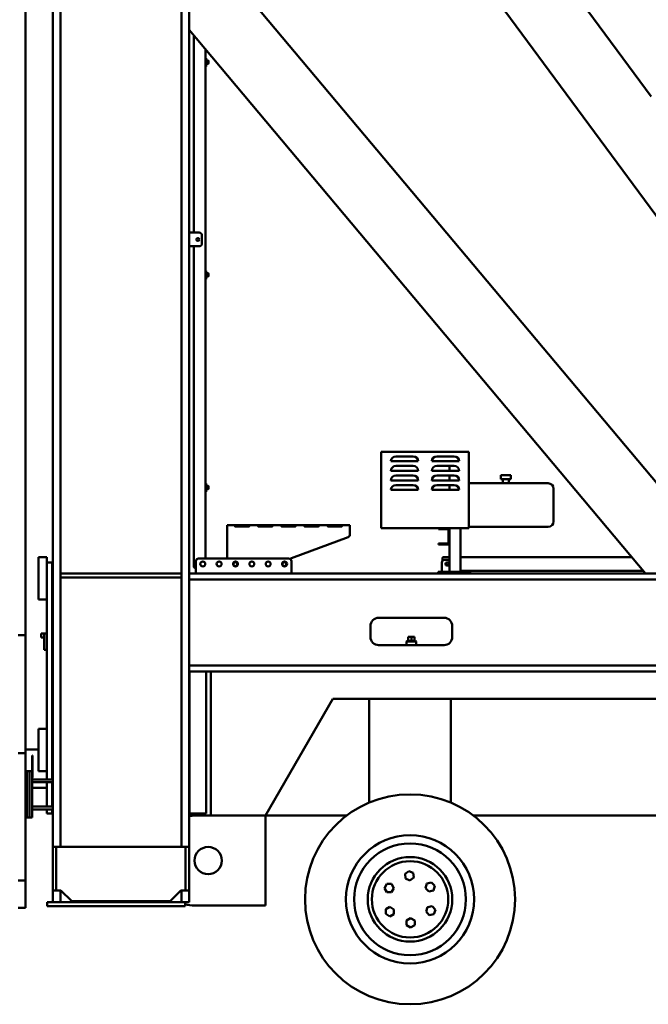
# Model space of a CAD drawing. Header units: millimetres. Extents: x -428974 to 63075, y -12164 to 49045.
# Tile 80 of 131: x 39296 to 41600, y 33239 to 36850. Entities that reach past the tile are written whole.
import ezdxf

# ---------------------------------------------------------------- set-up
doc = ezdxf.new("R2010")
doc.units = ezdxf.units.MM
doc.header["$LTSCALE"] = 75
doc.layers.add('Visible (ISO)', color=7, linetype='Continuous', lineweight=50)

msp = doc.modelspace()

# ---------------------------------------------------------------- linework, layer by layer
at = {"layer": 'Visible (ISO)'}
for p, q in [((39317.4167, 34593.0337), (39317.4167, 38368.9364)), ((40086.588, 38221.1253), (42399.5728, 35087.2577)), ((39416.7004, 37513.9364), (39416.7004, 33816.9364)), ((39444.7004, 37513.9364), (39444.7004, 33816.9364)), ((39888.7004, 37513.9364), (39888.7004, 33816.9364)), ((39916.7004, 37513.9364), (39916.7004, 33816.9364)), ((39916.7004, 37193.6742), (41909.342, 34818.9364)), ((41269.0746, 37030.7028), (41610.5293, 36568.0651)), ((39916.7004, 36813.2997), (41590.1699, 34818.9364)), ((39933.7004, 36793.0399), (39933.7004, 36068.9364)), ((39976.7004, 36741.7945), (39976.7004, 36708.9364)), ((39976.7004, 36708.9364), (39976.7004, 36678.9364)), ((39979.7004, 36708.9364), (39976.7004, 36708.9364)), ((39979.7004, 36708.9364), (39979.7004, 36678.9364)), ((39986.7004, 36699.9364), (39979.7004, 36699.9364)), ((39986.7004, 36699.9364), (39986.7004, 36687.9364)), ((39987.7004, 36698.9364), (39986.7004, 36699.9364)), ((39987.7004, 36688.9364), (39986.7004, 36687.9364)), ((39987.7004, 36688.9364), (39987.7004, 36698.9364)), ((39976.7004, 36678.9364), (39976.7004, 35928.9364)), ((39979.7004, 36678.9364), (39976.7004, 36678.9364)), ((39986.7004, 36687.9364), (39979.7004, 36687.9364)), ((39916.7004, 36068.9364), (39953.7004, 36068.9364)), ((39963.7004, 36058.9364), (39963.7004, 36028.9364)), ((39953.7004, 36018.9364), (39916.7004, 36018.9364)), ((39933.7004, 36018.9364), (39933.7004, 34848.9364)), ((39976.7004, 35928.9364), (39976.7004, 35898.9364)), ((39979.7004, 35928.9364), (39976.7004, 35928.9364)), ((39976.7004, 35898.9364), (39976.7004, 35148.9364)), ((39979.7004, 35898.9364), (39976.7004, 35898.9364)), ((39979.7004, 35928.9364), (39979.7004, 35898.9364)), ((39986.7004, 35919.9364), (39979.7004, 35919.9364)), ((39986.7004, 35907.9364), (39979.7004, 35907.9364)), ((39986.7004, 35919.9364), (39986.7004, 35907.9364)), ((39987.7004, 35918.9364), (39986.7004, 35919.9364)), ((39987.7004, 35908.9364), (39986.7004, 35907.9364)), ((39987.7004, 35908.9364), (39987.7004, 35918.9364)), ((40621.2004, 35265.4364), (40621.2004, 34984.9364)), ((40942.2004, 35265.4364), (40621.2004, 35265.4364)), ((40674.7004, 35248.4364), (40738.7004, 35248.4364)), ((40888.7004, 35248.4364), (40824.7004, 35248.4364)), ((40942.2004, 34984.9364), (40942.2004, 35265.4364)), ((40656.7004, 35230.4364), (40666.4984, 35230.4364)), ((40666.4984, 35230.4364), (40746.9025, 35230.4364)), ((40674.7004, 35213.4364), (40738.7004, 35213.4364)), ((40746.9025, 35230.4364), (40756.7004, 35230.4364)), ((40806.7004, 35230.4364), (40906.7004, 35230.4364)), ((40888.7004, 35213.4364), (40824.7004, 35213.4364)), ((40871.7004, 35213.4364), (40871.7004, 35195.4364)), ((40756.7004, 35195.4364), (40656.7004, 35195.4364)), ((40674.7004, 35178.4364), (40738.7004, 35178.4364)), ((40806.7004, 35195.4364), (40906.7004, 35195.4364)), ((40888.7004, 35178.4364), (40824.7004, 35178.4364)), ((40871.7004, 35178.4364), (40871.7004, 35160.4364)), ((41096.2004, 35179.9364), (41060.2004, 35179.9364)), ((41060.2004, 35179.9364), (41060.2004, 35164.9364)), ((41096.2004, 35179.9364), (41096.2004, 35164.9364)), ((39976.7004, 35148.9364), (39976.7004, 35118.9364)), ((39979.7004, 35148.9364), (39976.7004, 35148.9364)), ((39979.7004, 35148.9364), (39979.7004, 35118.9364)), ((39986.7004, 35139.9364), (39979.7004, 35139.9364)), ((39986.7004, 35139.9364), (39986.7004, 35127.9364)), ((39987.7004, 35138.9364), (39986.7004, 35139.9364)), ((39987.7004, 35128.9364), (39987.7004, 35138.9364)), ((40756.7004, 35160.4364), (40656.7004, 35160.4364)), ((40674.7004, 35143.4364), (40738.7004, 35143.4364)), ((40806.7004, 35160.4364), (40906.7004, 35160.4364)), ((40888.7004, 35143.4364), (40824.7004, 35143.4364)), ((40871.7004, 35143.4364), (40871.7004, 35125.4364)), ((41233.2004, 35149.9364), (40942.2004, 35149.9364)), ((41096.2004, 35164.9364), (41060.2004, 35164.9364)), ((41067.2004, 35164.9364), (41067.2004, 35149.9364)), ((41089.2004, 35164.9364), (41089.2004, 35149.9364)), ((39976.7004, 35118.9364), (39976.7004, 34873.9364)), ((39979.7004, 35118.9364), (39976.7004, 35118.9364)), ((39986.7004, 35127.9364), (39979.7004, 35127.9364)), ((39987.7004, 35128.9364), (39986.7004, 35127.9364)), ((40756.7004, 35125.4364), (40656.7004, 35125.4364)), ((40806.7004, 35125.4364), (40906.7004, 35125.4364)), ((41253.2004, 35129.9364), (41253.2004, 35009.9364)), ((40056.0174, 34995.9466), (40506.0174, 34995.9466)), ((40056.0174, 34989.9466), (40056.0174, 34995.9466)), ((40086.0174, 34992.8175), (40086.0174, 34995.6883)), ((40086.0174, 34995.6883), (40136.0174, 34995.6883)), ((40086.0174, 34992.8175), (40136.0174, 34992.8175)), ((40136.0174, 34991.6881), (40086.0174, 34991.6881)), ((40171.0174, 34992.8175), (40171.0174, 34995.6883)), ((40171.0174, 34995.6883), (40221.0174, 34995.6883)), ((40171.0174, 34992.8175), (40221.0174, 34992.8175)), ((40221.0174, 34991.6881), (40171.0174, 34991.6881)), ((40256.0174, 34992.8175), (40256.0174, 34995.6883)), ((40256.0174, 34995.6883), (40306.0174, 34995.6883)), ((40256.0174, 34992.8175), (40306.0174, 34992.8175)), ((40306.0174, 34991.6881), (40256.0174, 34991.6881)), ((40341.0174, 34992.8175), (40341.0174, 34995.6883)), ((40341.0174, 34995.6883), (40391.0174, 34995.6883)), ((40341.0174, 34992.8175), (40391.0174, 34992.8175)), ((40391.0174, 34991.6881), (40341.0174, 34991.6881)), ((40426.0174, 34992.8175), (40426.0174, 34995.6883)), ((40426.0174, 34995.6883), (40476.0174, 34995.6883)), ((40426.0174, 34992.8175), (40476.0174, 34992.8175)), ((40476.0174, 34991.6881), (40426.0174, 34991.6881)), ((40506.0174, 34995.9466), (40506.0174, 34989.9466)), ((40056.0174, 34989.9466), (40056.0174, 34873.9364)), ((40506.0174, 34962.0852), (40506.0174, 34989.9466)), ((40621.2004, 34984.9364), (40942.2004, 34984.9364)), ((40831.7004, 34980.9364), (40831.7004, 34984.9364)), ((40831.7004, 34980.9364), (40836.7004, 34980.9364)), ((40836.7004, 34980.9364), (40863.7004, 34980.9364)), ((40867.7004, 34976.9364), (40867.7004, 34932.9364)), ((40871.7004, 34984.9364), (40871.7004, 34976.9364)), ((40871.7004, 34976.9364), (40871.7004, 34932.9364)), ((40911.7004, 34984.9364), (40911.7004, 34824.9364)), ((41233.2004, 34989.9364), (40942.2004, 34989.9364)), ((40292.5174, 34875.375), (40499.5174, 34952.7177)), ((40831.7004, 34924.9364), (40831.7004, 34928.9364)), ((40836.7004, 34928.9364), (40831.7004, 34928.9364)), ((40831.7004, 34924.9364), (40836.7004, 34924.9364)), ((40863.7004, 34928.9364), (40836.7004, 34928.9364)), ((40863.7004, 34924.9364), (40836.7004, 34924.9364)), ((40871.7004, 34932.9364), (40871.7004, 34824.9364)), ((39394.7004, 34878.9364), (39364.7004, 34878.9364)), ((39364.7004, 34868.9364), (39364.7004, 34878.9364)), ((39364.7004, 34868.9364), (39364.7004, 34733.9364)), ((39394.7004, 34868.9364), (39394.7004, 34878.9364)), ((39394.7004, 34868.9364), (39394.7004, 34858.9364)), ((39394.7004, 34063.9364), (39394.7004, 34858.9364)), ((39394.7004, 34858.9364), (39414.7004, 34858.9364)), ((39414.7004, 34063.9364), (39414.7004, 34858.9364)), ((39941.7004, 34863.9364), (39941.7004, 34820.9364)), ((40281.7004, 34873.9364), (39951.7004, 34873.9364)), ((40291.7004, 34820.9364), (40291.7004, 34863.9364)), ((40843.3833, 34824.9364), (40843.3833, 34858.9364)), ((40845.6605, 34875.9364), (40845.6605, 34865.5439)), ((40871.7004, 34878.9364), (40849.6229, 34878.9364)), ((40852.5146, 34868.9364), (40871.7004, 34868.9364)), ((40861.6459, 34859.4364), (40870.7772, 34859.4364)), ((40870.7772, 34848.4364), (40861.6459, 34848.4364)), ((41539.824, 34878.9364), (40911.7004, 34878.9364)), ((39888.7004, 34818.9364), (39444.7004, 34818.9364)), ((42906.7004, 34818.9364), (39916.7004, 34818.9364)), ((39916.7004, 34796.4364), (39916.7004, 34818.9364)), ((40836.2079, 34824.9364), (40830.2846, 34824.9364)), ((40830.2846, 34824.9364), (40830.2846, 34818.9364)), ((40836.2079, 34824.9364), (40836.7004, 34824.9364)), ((40846.7004, 34824.9364), (40836.7004, 34824.9364)), ((40836.7004, 34818.9364), (40836.7004, 34824.9364)), ((40846.7004, 34824.9364), (40936.7004, 34824.9364)), ((41581.7789, 34828.9364), (40911.7004, 34828.9364)), ((40946.7004, 34824.9364), (40936.7004, 34824.9364)), ((40946.7004, 34824.9364), (40946.7004, 34818.9364)), ((39888.7004, 34803.9364), (39444.7004, 34803.9364)), ((42406.7004, 34796.4364), (39916.7004, 34796.4364)), ((39364.7004, 34723.9364), (39364.7004, 34733.9364)), ((39394.7004, 34723.9364), (39364.7004, 34723.9364)), ((40851.7004, 34656.4364), (40611.7004, 34656.4364)), ((39374.7004, 34598.9364), (39374.7004, 34583.9364)), ((39376.7004, 34598.9364), (39374.7004, 34598.9364)), ((39376.7004, 34598.9364), (39384.7004, 34598.9364)), ((39384.7004, 34588.9364), (39384.7004, 34598.9364)), ((39394.7004, 34598.9364), (39384.7004, 34598.9364)), ((39414.7004, 34598.9364), (39416.7004, 34598.9364)), ((40581.7004, 34626.4364), (40581.7004, 34586.4364)), ((40881.7004, 34586.4364), (40881.7004, 34626.4364)), ((39289.4167, 34593.0337), (39317.4167, 34593.0337)), ((39317.4167, 34593.0337), (39317.4167, 34160.021)), ((39376.7004, 34583.9364), (39374.7004, 34583.9364)), ((39376.7004, 34583.9364), (39384.7004, 34583.9364)), ((39384.7004, 34588.9364), (39384.7004, 34548.9364)), ((39414.7004, 34583.9364), (39416.7004, 34583.9364)), ((40716.2004, 34571.4364), (40713.7004, 34568.9364)), ((40749.7004, 34568.9364), (40713.7004, 34568.9364)), ((40713.7004, 34556.4364), (40713.7004, 34568.9364)), ((40747.2004, 34571.4364), (40716.2004, 34571.4364)), ((40719.7004, 34586.4364), (40719.7004, 34571.4364)), ((40719.7004, 34586.4364), (40731.7004, 34586.4364)), ((40731.7004, 34586.4364), (40731.7004, 34571.4364)), ((40731.7004, 34586.4364), (40743.7004, 34586.4364)), ((40743.7004, 34586.4364), (40743.7004, 34571.4364)), ((40747.2004, 34571.4364), (40749.7004, 34568.9364)), ((40749.7004, 34556.4364), (40749.7004, 34568.9364)), ((39384.7004, 34538.9364), (39384.7004, 34548.9364)), ((39394.7004, 34538.9364), (39384.7004, 34538.9364)), ((40611.7004, 34556.4364), (40851.7004, 34556.4364)), ((42406.7004, 34481.4364), (39916.7004, 34481.4364)), ((39916.7004, 34458.9364), (39916.7004, 34481.4364)), ((39996.7004, 34458.9364), (39916.7004, 34458.9364)), ((39918.7032, 34458.9364), (39918.7032, 33938.9364)), ((39978.7004, 34458.9364), (39978.7004, 33938.9364)), ((39996.7004, 34458.9364), (39996.7004, 33930.9364)), ((39996.7004, 34458.9364), (45966.7004, 34458.9364)), ((39416.7004, 34373.9364), (39414.7004, 34373.9364)), ((40443.8063, 34358.9364), (40196.7004, 33930.9364)), ((45519.5945, 34358.9364), (40443.8063, 34358.9364)), ((40576.7004, 33978.9364), (40576.7004, 34358.9364)), ((40876.7004, 33978.9364), (40876.7004, 34358.9364)), ((39394.7004, 34248.9364), (39364.7004, 34248.9364)), ((39364.7004, 34238.9364), (39364.7004, 34248.9364)), ((39364.7004, 34238.9364), (39364.7004, 34103.9364)), ((39364.7004, 34173.2281), (39317.4167, 34173.1506)), ((39416.7004, 34173.3134), (39414.7004, 34173.3101)), ((39317.4167, 34160.021), (39289.4167, 34160.021)), ((39317.4167, 33693.0337), (39317.4167, 34160.021)), ((39341.7004, 34150.9364), (39341.7004, 34147.9364)), ((39341.7004, 34150.9364), (39342.7004, 34150.9364)), ((39341.7004, 34073.9364), (39341.7004, 34147.9364)), ((39342.7004, 34150.9364), (39342.7004, 34147.9364)), ((39342.7004, 34073.9364), (39342.7004, 34147.9364)), ((39321.7004, 34093.9364), (39331.7004, 34093.9364)), ((39321.7004, 33923.9364), (39321.7004, 34093.9364)), ((39341.7004, 34093.9364), (39331.7004, 34093.9364)), ((39331.7004, 33923.9364), (39331.7004, 34093.9364)), ((39331.7004, 34088.9364), (39331.7004, 33928.9364)), ((39364.7004, 34093.9364), (39364.7004, 34103.9364)), ((39394.7004, 34093.9364), (39364.7004, 34093.9364)), ((39341.7004, 34073.9364), (39341.7004, 34070.9364)), ((39341.7004, 34070.9364), (39341.7004, 33928.9364)), ((39341.7004, 34070.9364), (39342.7004, 34070.9364)), ((39341.7004, 34053.9364), (39341.7004, 34063.9364)), ((39416.7004, 34063.9364), (39341.7004, 34063.9364)), ((39416.7004, 34053.9364), (39341.7004, 34053.9364)), ((39342.7004, 34073.9364), (39342.7004, 34070.9364)), ((39394.7004, 33963.9364), (39394.7004, 34053.9364)), ((39414.7004, 33963.9364), (39414.7004, 34053.9364)), ((39317.4167, 34033.1504), (39321.7004, 34033.1574)), ((39341.7004, 34033.1902), (39394.7004, 34033.2771)), ((39414.7004, 34033.3099), (39416.7004, 34033.3132)), ((39341.7004, 33953.9364), (39341.7004, 33963.9364)), ((39416.7004, 33963.9364), (39341.7004, 33963.9364)), ((39416.7004, 33953.9364), (39341.7004, 33953.9364)), ((39394.7004, 33938.9364), (39394.7004, 33953.9364)), ((39414.7004, 33938.9364), (39414.7004, 33953.9364)), ((40577.7038, 33978.9364), (40576.7004, 33978.9364)), ((40876.7004, 33978.9364), (40875.6971, 33978.9364)), ((39321.7004, 33923.9364), (39331.7004, 33923.9364)), ((39341.7004, 33923.9364), (39331.7004, 33923.9364)), ((39341.7004, 33923.9364), (39341.7004, 33928.9364)), ((39394.7004, 33938.9364), (39414.7004, 33938.9364)), ((39916.7004, 33938.9364), (39918.7032, 33938.9364)), ((39918.7032, 33938.9364), (39978.7004, 33938.9364)), ((39996.7004, 33930.9364), (39936.7004, 33930.9364)), ((39996.7004, 33930.9364), (40196.7004, 33930.9364)), ((40196.7004, 33930.9364), (40494.3731, 33930.9364)), ((40196.7004, 33600.9364), (40196.7004, 33930.9364)), ((40959.0278, 33930.9364), (41994.3731, 33930.9364)), ((39416.7004, 33816.9364), (39429.7004, 33816.9364)), ((39416.7004, 33656.9364), (39416.7004, 33816.9364)), ((39903.7004, 33816.9364), (39429.7004, 33816.9364)), ((39429.7004, 33816.9364), (39429.7004, 33656.9364)), ((39903.7004, 33816.9364), (39916.7004, 33816.9364)), ((39903.7004, 33656.9364), (39903.7004, 33816.9364)), ((39916.7004, 33816.9364), (39916.7004, 33656.9364)), ((40708.6465, 33717.5503), (40722.656, 33727.7354)), ((40722.656, 33727.7354), (40738.4812, 33720.6953)), ((39317.4167, 33693.0337), (39289.4167, 33693.0337)), ((39317.4167, 33593.0337), (39317.4167, 33693.0337)), ((40710.4623, 33700.3253), (40708.6465, 33717.5503)), ((40726.2875, 33693.2852), (40710.4623, 33700.3253)), ((40740.297, 33703.4702), (40726.2875, 33693.2852)), ((40738.4812, 33720.6953), (40740.297, 33703.4702)), ((39416.7004, 33656.9364), (39416.7004, 33613.9364)), ((39429.7004, 33656.9364), (39416.7004, 33656.9364)), ((39429.7004, 33656.9364), (39446.7004, 33656.9364)), ((39444.7004, 33656.9364), (39444.7004, 33613.9364)), ((39446.7004, 33656.9364), (39486.7004, 33616.9364)), ((39846.7004, 33616.9364), (39886.7004, 33656.9364)), ((39886.7004, 33656.9364), (39903.7004, 33656.9364)), ((39888.7004, 33656.9364), (39888.7004, 33613.9364)), ((39916.7004, 33656.9364), (39903.7004, 33656.9364)), ((39916.7004, 33656.9364), (39916.7004, 33613.9364)), ((40633.2904, 33665.2933), (40641.9507, 33680.2933)), ((40641.9507, 33650.2933), (40633.2904, 33665.2933)), ((40641.9507, 33680.2933), (40659.2712, 33680.2933)), ((40659.2712, 33680.2933), (40667.9314, 33665.2933)), ((40667.9314, 33665.2933), (40659.2712, 33650.2933)), ((40783.7092, 33665.1523), (40788.6702, 33681.7472)), ((40795.6003, 33652.5586), (40783.7092, 33665.1523)), ((40788.6702, 33681.7472), (40805.5222, 33685.7483)), ((40812.4523, 33656.5597), (40795.6003, 33652.5586)), ((40805.5222, 33685.7483), (40817.4133, 33673.1546)), ((40817.4133, 33673.1546), (40812.4523, 33656.5597)), ((40659.2712, 33650.2933), (40641.9507, 33650.2933)), ((39289.4167, 33593.0337), (39317.4167, 33593.0337)), ((39396.7004, 33613.9364), (39396.7004, 33598.9364)), ((39901.7004, 33613.9364), (39396.7004, 33613.9364)), ((39901.7004, 33598.9364), (39396.7004, 33598.9364)), ((39486.7004, 33616.9364), (39846.7004, 33616.9364)), ((39901.7004, 33613.9364), (39916.7004, 33613.9364)), ((39901.7004, 33613.9364), (39901.7004, 33598.9364)), ((40196.7004, 33600.9364), (39936.7004, 33600.9364)), ((40637.7446, 33570.2259), (40637.9365, 33587.5453)), ((40637.9365, 33587.5453), (40653.0315, 33596.0389)), ((40653.0315, 33596.0389), (40667.9346, 33587.213)), ((40667.9346, 33587.213), (40667.7428, 33569.8935)), ((40785.8033, 33579.1951), (40791.3656, 33595.5982)), ((40791.3656, 33595.5982), (40808.3522, 33598.9827)), ((40808.3522, 33598.9827), (40819.7766, 33585.9641)), ((40819.7766, 33585.9641), (40814.2143, 33569.561)), ((40652.6477, 33561.4), (40637.7446, 33570.2259)), ((40667.7428, 33569.8935), (40652.6477, 33561.4)), ((40713.9291, 33546.0228), (40728.9291, 33554.6831)), ((40728.9291, 33554.6831), (40743.9291, 33546.0228)), ((40797.2277, 33566.1765), (40785.8033, 33579.1951)), ((40814.2143, 33569.561), (40797.2277, 33566.1765)), ((40713.9291, 33528.7023), (40713.9291, 33546.0228)), ((40728.9291, 33520.0421), (40713.9291, 33528.7023)), ((40743.9291, 33528.7023), (40728.9291, 33520.0421)), ((40743.9291, 33546.0228), (40743.9291, 33528.7023))]:
    msp.add_line(p, q, dxfattribs=at)
for centre, radius in [((39948.7004, 36043.9364), 5.5), ((39966.7004, 34853.9364), 9), ((40026.7004, 34853.9364), 9), ((40086.7004, 34853.9364), 9), ((40086.0174, 34852.9463), 7), ((40146.7004, 34853.9364), 9), ((40206.7004, 34853.9364), 9), ((40266.7004, 34853.9364), 9), ((40266.0174, 34852.9463), 7), ((40726.7004, 33623.9364), 385), ((40726.7004, 33623.9364), 235), ((39986.7004, 33765.9364), 50), ((40726.7004, 33623.9364), 205), ((40726.7004, 33623.9364), 155), ((40726.7004, 33623.9364), 140)]:
    msp.add_circle(centre, radius, dxfattribs=at)
for centre, radius, start, end in [((39953.7004, 36058.9364), 10, 0, 90), ((39953.7004, 36028.9364), 10, 270, 0), ((40674.7004, 35230.4364), 18, 90, 180), ((40738.7004, 35230.4364), 18, 0, 90), ((40824.7004, 35230.4364), 18, 90, 180), ((40888.7004, 35230.4364), 18, 0, 90), ((40674.7004, 35195.4364), 18, 90, 180), ((40738.7004, 35195.4364), 18, 0, 90), ((40824.7004, 35195.4364), 18, 90, 180), ((40888.7004, 35195.4364), 18, 0, 90), ((40674.7004, 35160.4364), 18, 90, 180), ((40738.7004, 35160.4364), 18, 0, 90), ((40824.7004, 35160.4364), 18, 90, 180), ((40888.7004, 35160.4364), 18, 0, 90), ((40674.7004, 35125.4364), 18, 90, 180), ((40738.7004, 35125.4364), 18, 0, 90), ((40824.7004, 35125.4364), 18, 90, 180), ((40888.7004, 35125.4364), 18, 0, 90), ((41233.2004, 35129.9364), 20, 0, 90), ((41233.2004, 35009.9364), 20, 270, 0), ((40496.0174, 34962.0852), 10, 290.4875165, 0), ((40863.7004, 34976.9364), 8, 0, 90), ((40863.7004, 34976.9364), 4, 0, 90), ((40863.7004, 34932.9364), 8, 270, 0), ((40863.7004, 34932.9364), 4, 270, 0), ((39948.7004, 34848.9364), 15, 180, 242.1818607), ((39951.7004, 34863.9364), 10, 90, 180), ((40281.7004, 34863.9364), 10, 0, 90), ((40296.0174, 34866.0075), 10, 110.4875165, 144.5586857), ((39943.7004, 34820.9364), 2, 180, 270), ((40289.7004, 34820.9364), 2, 270, 0), ((40611.7004, 34626.4364), 30, 90, 180), ((40851.7004, 34626.4364), 30, 0, 90), ((40611.7004, 34586.4364), 30, 180, 270), ((40851.7004, 34586.4364), 30, 270, 0), ((39936.7004, 33788.9364), 150, 90, 97.6622557), ((39936.7004, 33790.9364), 140, 90, 98.2132107), ((39936.7004, 33740.9364), 140, 255.5224878, 270)]:
    msp.add_arc(centre, radius, start, end, dxfattribs=at)
for centre, major_axis, ratio, start_param, end_param in [((40852.5146, 34858.9364), (0, 10), 0.913131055, 0, 1.570796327), ((40849.6229, 34875.9364), (3.9624, 0), 0.75711851, 1.570796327, 3.141592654), ((40861.6459, 34853.9364), (0, -5.5), 0.913131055, 3.141592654, 6.283185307), ((40863.6842, 34853.9364), (0, -5.5), 0.913131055, 3.141592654, 6.283185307), ((40864.7385, 34853.9364), (0, 6), 0.913131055, 0.536619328, 2.604973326), ((40863.9231, 34853.9364), (0, -6), 0.913131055, 0.411137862, 2.730454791), ((40870.7772, 34853.9364), (0, 5.5), 0.913131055, 6.098303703, 6.283185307), ((40870.7772, 34853.9364), (0, -5.5), 0.913131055, 0, 0.184881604)]:
    msp.add_ellipse(centre, major_axis=major_axis, ratio=ratio, start_param=start_param, end_param=end_param, dxfattribs=at)
for points, knots in [([(40086.0174, 34991.6881), (40085.8767, 34991.6884), (40085.7382, 34991.7055), (40085.469, 34991.7783), (40085.3432, 34991.832), (40085.0072, 34992.0296), (40084.8269, 34992.2037), (40084.5264, 34992.5812), (40084.308, 34992.9102), (40084.0241, 34993.7364), (40084.0067, 34994.083), (40084.0298, 34994.4997), (40084.0522, 34994.6449), (40084.1111, 34994.8324), (40084.1317, 34994.8853), (40084.1998, 34995.0261), (40084.2557, 34995.1087), (40084.3885, 34995.2484), (40084.4616, 34995.3067), (40084.7092, 34995.4564), (40084.9081, 34995.5261), (40085.4103, 34995.6363), (40085.708, 34995.6687), (40086.0174, 34995.6883)], [-0.8428482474, -0.8428482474, -0.8428482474, -0.8428482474, -0.7792915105, -0.7792915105, -0.7164440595, -0.7164440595, -0.6005082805, -0.6005082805, -0.4860307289, -0.4860307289, -0.3704553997, -0.3704553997, -0.3020444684, -0.3020444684, -0.2737055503, -0.2737055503, -0.2231149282, -0.2231149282, -0.1788167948, -0.1788167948, -0.0950086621, -0.0950086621, 0, 0, 0, 0]), ([(40084.5012, 34992.6379), (40084.5065, 34992.6397), (40084.5118, 34992.6415), (40084.8506, 34992.7507), (40085.3508, 34992.7963), (40086.0174, 34992.8175)], [0.7459433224, 0.7459433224, 0.7459433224, 0.7459433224, 0.75, 0.75, 1, 1, 1, 1]), ([(40084.7008, 34992.6927), (40084.6771, 34992.6863), (40084.6536, 34992.6796), (40084.604, 34992.6644), (40084.5778, 34992.6559), (40084.5393, 34992.6423), (40084.5266, 34992.6376), (40084.5114, 34992.6319), (40084.5089, 34992.6309), (40084.5063, 34992.6299)], [0.20519487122, 0.20519487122, 0.20519487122, 0.20519487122, 0.21875, 0.21875, 0.234375, 0.234375, 0.2421875, 0.2421875, 0.24376684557, 0.24376684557, 0.24376684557, 0.24376684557]), ([(40084.6963, 34992.3682), (40084.8267, 34992.2351), (40084.9758, 34992.1178), (40085.4103, 34991.8586), (40085.708, 34991.7528), (40086.0174, 34991.6881)], [-0.1546867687, -0.1546867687, -0.1546867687, -0.1546867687, -0.095008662, -0.095008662, 0, 0, 0, 0]), ([(40136.0174, 34995.6883), (40136.1581, 34995.6883), (40136.2967, 34995.6831), (40136.5659, 34995.6603), (40136.6916, 34995.6432), (40137.0276, 34995.5751), (40137.2079, 34995.5098), (40137.5084, 34995.3411), (40137.7268, 34995.1872), (40138.0107, 34994.6252), (40138.0281, 34994.31), (40138.005, 34993.8608), (40137.9827, 34993.6851), (40137.9238, 34993.4305), (40137.9032, 34993.3552), (40137.835, 34993.1443), (40137.7791, 34993.0086), (40137.6463, 34992.759), (40137.5732, 34992.6454), (40137.3256, 34992.3328), (40137.1268, 34992.1583), (40136.6245, 34991.8586), (40136.3268, 34991.7528), (40136.0174, 34991.6881)], [-0.8428482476, -0.8428482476, -0.8428482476, -0.8428482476, -0.7792915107, -0.7792915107, -0.7164440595, -0.7164440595, -0.6005082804, -0.6005082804, -0.4860307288, -0.4860307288, -0.3704553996, -0.3704553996, -0.3020444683, -0.3020444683, -0.2737055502, -0.2737055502, -0.2231149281, -0.2231149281, -0.1788167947, -0.1788167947, -0.095008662, -0.095008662, 0, 0, 0, 0]), ([(40136.0174, 34992.8175), (40136.333, 34992.8174), (40136.6192, 34992.8053), (40137.0044, 34992.761), (40137.1255, 34992.7416), (40137.296, 34992.7032), (40137.3511, 34992.6888), (40137.4309, 34992.6644), (40137.457, 34992.6559), (40137.4955, 34992.6423), (40137.5082, 34992.6376), (40137.5272, 34992.6304), (40137.5334, 34992.628), (40137.5432, 34992.6242), (40137.5471, 34992.6226), (40137.5508, 34992.6211)], [0, 0, 0, 0, 0.125, 0.125, 0.1875, 0.1875, 0.21875, 0.21875, 0.234375, 0.234375, 0.2421875, 0.2421875, 0.24609375, 0.24609375, 0.2482880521, 0.2482880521, 0.2482880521, 0.2482880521]), ([(40137.3385, 34992.3682), (40137.3454, 34992.3766), (40137.3523, 34992.3851), (40137.4096, 34992.4571), (40137.4679, 34992.5367), (40137.5286, 34992.6301)], [-0.60571919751, -0.60571919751, -0.60571919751, -0.60571919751, -0.60050828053, -0.60050828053, -0.56180430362, -0.56180430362, -0.56180430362, -0.56180430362]), ([(40171.0174, 34991.6881), (40170.8767, 34991.6884), (40170.7382, 34991.7055), (40170.469, 34991.7783), (40170.3432, 34991.832), (40170.0072, 34992.0296), (40169.8269, 34992.2037), (40169.5264, 34992.5812), (40169.308, 34992.9102), (40169.0241, 34993.7364), (40169.0067, 34994.083), (40169.0298, 34994.4997), (40169.0522, 34994.6449), (40169.1111, 34994.8324), (40169.1317, 34994.8853), (40169.1998, 34995.0261), (40169.2557, 34995.1087), (40169.3885, 34995.2484), (40169.4616, 34995.3067), (40169.7092, 34995.4564), (40169.9081, 34995.5261), (40170.4103, 34995.6363), (40170.708, 34995.6687), (40171.0174, 34995.6883)], [-0.8428482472, -0.8428482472, -0.8428482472, -0.8428482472, -0.7792915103, -0.7792915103, -0.7164440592, -0.7164440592, -0.6005082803, -0.6005082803, -0.4860307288, -0.4860307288, -0.3704553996, -0.3704553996, -0.3020444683, -0.3020444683, -0.2737055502, -0.2737055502, -0.2231149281, -0.2231149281, -0.1788167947, -0.1788167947, -0.095008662, -0.095008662, 0, 0, 0, 0]), ([(40169.5012, 34992.6379), (40169.5065, 34992.6397), (40169.5118, 34992.6415), (40169.8506, 34992.7507), (40170.3508, 34992.7963), (40171.0174, 34992.8175)], [0.7459433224, 0.7459433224, 0.7459433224, 0.7459433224, 0.75, 0.75, 1, 1, 1, 1]), ([(40169.7008, 34992.6927), (40169.6771, 34992.6863), (40169.6536, 34992.6796), (40169.604, 34992.6644), (40169.5778, 34992.6559), (40169.5393, 34992.6423), (40169.5266, 34992.6376), (40169.5114, 34992.6319), (40169.5089, 34992.6309), (40169.5063, 34992.6299)], [0.20519487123, 0.20519487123, 0.20519487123, 0.20519487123, 0.21875, 0.21875, 0.234375, 0.234375, 0.2421875, 0.2421875, 0.24376684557, 0.24376684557, 0.24376684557, 0.24376684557]), ([(40169.6963, 34992.3682), (40169.8267, 34992.2351), (40169.9758, 34992.1178), (40170.4103, 34991.8586), (40170.708, 34991.7528), (40171.0174, 34991.6881)], [-0.1546867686, -0.1546867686, -0.1546867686, -0.1546867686, -0.0950086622, -0.0950086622, 0, 0, 0, 0]), ([(40221.0174, 34995.6883), (40221.1581, 34995.6883), (40221.2967, 34995.6831), (40221.5659, 34995.6603), (40221.6916, 34995.6432), (40222.0276, 34995.5751), (40222.2079, 34995.5098), (40222.5084, 34995.3411), (40222.7268, 34995.1872), (40223.0107, 34994.6252), (40223.0281, 34994.31), (40223.005, 34993.8608), (40222.9827, 34993.6851), (40222.9238, 34993.4305), (40222.9032, 34993.3552), (40222.835, 34993.1443), (40222.7791, 34993.0086), (40222.6463, 34992.759), (40222.5732, 34992.6454), (40222.3256, 34992.3328), (40222.1268, 34992.1583), (40221.6245, 34991.8586), (40221.3268, 34991.7528), (40221.0174, 34991.6881)], [-0.8428482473, -0.8428482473, -0.8428482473, -0.8428482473, -0.7792915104, -0.7792915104, -0.7164440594, -0.7164440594, -0.6005082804, -0.6005082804, -0.4860307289, -0.4860307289, -0.3704553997, -0.3704553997, -0.3020444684, -0.3020444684, -0.2737055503, -0.2737055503, -0.2231149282, -0.2231149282, -0.1788167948, -0.1788167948, -0.0950086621, -0.0950086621, 0, 0, 0, 0]), ([(40221.0174, 34992.8175), (40221.333, 34992.8174), (40221.6192, 34992.8053), (40222.0044, 34992.761), (40222.1255, 34992.7416), (40222.296, 34992.7032), (40222.3511, 34992.6888), (40222.4309, 34992.6644), (40222.457, 34992.6559), (40222.4955, 34992.6423), (40222.5082, 34992.6376), (40222.5272, 34992.6304), (40222.5334, 34992.628), (40222.5432, 34992.6242), (40222.5471, 34992.6226), (40222.5508, 34992.6211)], [0, 0, 0, 0, 0.125, 0.125, 0.1875, 0.1875, 0.21875, 0.21875, 0.234375, 0.234375, 0.2421875, 0.2421875, 0.24609375, 0.24609375, 0.2482880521, 0.2482880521, 0.2482880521, 0.2482880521]), ([(40222.3385, 34992.3682), (40222.3454, 34992.3766), (40222.3523, 34992.3851), (40222.4096, 34992.4571), (40222.4679, 34992.5367), (40222.5286, 34992.6301)], [-0.60571919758, -0.60571919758, -0.60571919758, -0.60571919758, -0.60050828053, -0.60050828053, -0.56180430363, -0.56180430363, -0.56180430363, -0.56180430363]), ([(40256.0174, 34991.6881), (40255.8767, 34991.6884), (40255.7382, 34991.7055), (40255.469, 34991.7783), (40255.3432, 34991.832), (40255.0072, 34992.0296), (40254.8269, 34992.2037), (40254.5264, 34992.5812), (40254.308, 34992.9102), (40254.0241, 34993.7364), (40254.0067, 34994.083), (40254.0298, 34994.4997), (40254.0522, 34994.6449), (40254.1111, 34994.8324), (40254.1317, 34994.8853), (40254.1998, 34995.0261), (40254.2557, 34995.1087), (40254.3885, 34995.2484), (40254.4616, 34995.3067), (40254.7092, 34995.4564), (40254.9081, 34995.5261), (40255.4103, 34995.6363), (40255.708, 34995.6687), (40256.0174, 34995.6883)], [-0.8428482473, -0.8428482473, -0.8428482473, -0.8428482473, -0.7792915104, -0.7792915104, -0.7164440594, -0.7164440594, -0.6005082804, -0.6005082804, -0.4860307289, -0.4860307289, -0.3704553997, -0.3704553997, -0.3020444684, -0.3020444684, -0.2737055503, -0.2737055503, -0.2231149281, -0.2231149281, -0.1788167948, -0.1788167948, -0.0950086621, -0.0950086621, 0, 0, 0, 0]), ([(40254.5012, 34992.6379), (40254.5065, 34992.6397), (40254.5118, 34992.6415), (40254.8506, 34992.7507), (40255.3508, 34992.7963), (40256.0174, 34992.8175)], [0.7459433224, 0.7459433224, 0.7459433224, 0.7459433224, 0.75, 0.75, 1, 1, 1, 1]), ([(40254.7008, 34992.6927), (40254.6771, 34992.6863), (40254.6536, 34992.6796), (40254.604, 34992.6644), (40254.5778, 34992.6559), (40254.5393, 34992.6423), (40254.5266, 34992.6376), (40254.5114, 34992.6319), (40254.5089, 34992.6309), (40254.5063, 34992.6299)], [0.20519487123, 0.20519487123, 0.20519487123, 0.20519487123, 0.21875, 0.21875, 0.234375, 0.234375, 0.2421875, 0.2421875, 0.24376684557, 0.24376684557, 0.24376684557, 0.24376684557]), ([(40254.6963, 34992.3682), (40254.8267, 34992.2351), (40254.9758, 34992.1178), (40255.4103, 34991.8586), (40255.708, 34991.7528), (40256.0174, 34991.6881)], [-0.1546867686, -0.1546867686, -0.1546867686, -0.1546867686, -0.0950086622, -0.0950086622, 0, 0, 0, 0]), ([(40306.0174, 34995.6883), (40306.1581, 34995.6883), (40306.2967, 34995.6831), (40306.5659, 34995.6603), (40306.6916, 34995.6432), (40307.0276, 34995.5751), (40307.2079, 34995.5098), (40307.5084, 34995.3411), (40307.7268, 34995.1872), (40308.0107, 34994.6252), (40308.0281, 34994.31), (40308.005, 34993.8608), (40307.9827, 34993.6851), (40307.9238, 34993.4305), (40307.9032, 34993.3552), (40307.835, 34993.1443), (40307.7791, 34993.0086), (40307.6463, 34992.759), (40307.5732, 34992.6454), (40307.3256, 34992.3328), (40307.1268, 34992.1583), (40306.6245, 34991.8586), (40306.3268, 34991.7528), (40306.0174, 34991.6881)], [-0.8428482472, -0.8428482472, -0.8428482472, -0.8428482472, -0.7792915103, -0.7792915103, -0.7164440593, -0.7164440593, -0.6005082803, -0.6005082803, -0.4860307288, -0.4860307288, -0.3704553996, -0.3704553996, -0.3020444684, -0.3020444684, -0.2737055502, -0.2737055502, -0.2231149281, -0.2231149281, -0.1788167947, -0.1788167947, -0.095008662, -0.095008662, 0, 0, 0, 0]), ([(40306.0174, 34992.8175), (40306.333, 34992.8174), (40306.6192, 34992.8053), (40307.0044, 34992.761), (40307.1255, 34992.7416), (40307.296, 34992.7032), (40307.3511, 34992.6888), (40307.4309, 34992.6644), (40307.457, 34992.6559), (40307.4955, 34992.6423), (40307.5082, 34992.6376), (40307.5272, 34992.6304), (40307.5334, 34992.628), (40307.5432, 34992.6242), (40307.5471, 34992.6226), (40307.5508, 34992.6211)], [0, 0, 0, 0, 0.125, 0.125, 0.1875, 0.1875, 0.21875, 0.21875, 0.234375, 0.234375, 0.2421875, 0.2421875, 0.24609375, 0.24609375, 0.2482880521, 0.2482880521, 0.2482880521, 0.2482880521]), ([(40307.3385, 34992.3682), (40307.3454, 34992.3766), (40307.3523, 34992.3851), (40307.4096, 34992.4571), (40307.4679, 34992.5367), (40307.5286, 34992.6301)], [-0.6057191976, -0.6057191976, -0.6057191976, -0.6057191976, -0.60050828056, -0.60050828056, -0.56180430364, -0.56180430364, -0.56180430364, -0.56180430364]), ([(40341.0174, 34991.6881), (40340.8767, 34991.6884), (40340.7382, 34991.7055), (40340.469, 34991.7783), (40340.3432, 34991.832), (40340.0072, 34992.0296), (40339.8269, 34992.2037), (40339.5264, 34992.5812), (40339.308, 34992.9102), (40339.0241, 34993.7364), (40339.0067, 34994.083), (40339.0298, 34994.4997), (40339.0522, 34994.6449), (40339.1111, 34994.8324), (40339.1317, 34994.8853), (40339.1998, 34995.0261), (40339.2557, 34995.1087), (40339.3885, 34995.2484), (40339.4616, 34995.3067), (40339.7092, 34995.4564), (40339.9081, 34995.5261), (40340.4103, 34995.6363), (40340.708, 34995.6687), (40341.0174, 34995.6883)], [-0.842848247, -0.842848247, -0.842848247, -0.842848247, -0.7792915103, -0.7792915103, -0.7164440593, -0.7164440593, -0.6005082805, -0.6005082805, -0.4860307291, -0.4860307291, -0.3704553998, -0.3704553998, -0.3020444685, -0.3020444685, -0.2737055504, -0.2737055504, -0.2231149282, -0.2231149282, -0.1788167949, -0.1788167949, -0.0950086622, -0.0950086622, 0, 0, 0, 0]), ([(40339.5012, 34992.6379), (40339.5065, 34992.6397), (40339.5118, 34992.6415), (40339.8506, 34992.7507), (40340.3508, 34992.7963), (40341.0174, 34992.8175)], [0.7459433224, 0.7459433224, 0.7459433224, 0.7459433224, 0.75, 0.75, 1, 1, 1, 1]), ([(40339.7008, 34992.6927), (40339.6771, 34992.6863), (40339.6536, 34992.6796), (40339.604, 34992.6644), (40339.5778, 34992.6559), (40339.5393, 34992.6423), (40339.5266, 34992.6376), (40339.5114, 34992.6319), (40339.5089, 34992.6309), (40339.5063, 34992.6299)], [0.20519487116, 0.20519487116, 0.20519487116, 0.20519487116, 0.21875, 0.21875, 0.234375, 0.234375, 0.2421875, 0.2421875, 0.24376684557, 0.24376684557, 0.24376684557, 0.24376684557]), ([(40339.6963, 34992.3682), (40339.8267, 34992.2351), (40339.9758, 34992.1178), (40340.4103, 34991.8586), (40340.708, 34991.7528), (40341.0174, 34991.6881)], [-0.1546867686, -0.1546867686, -0.1546867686, -0.1546867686, -0.0950086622, -0.0950086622, 0, 0, 0, 0]), ([(40391.0174, 34995.6883), (40391.1581, 34995.6883), (40391.2967, 34995.6831), (40391.5659, 34995.6603), (40391.6916, 34995.6432), (40392.0276, 34995.5751), (40392.2079, 34995.5098), (40392.5084, 34995.3411), (40392.7268, 34995.1872), (40393.0107, 34994.6252), (40393.0281, 34994.31), (40393.005, 34993.8608), (40392.9827, 34993.6851), (40392.9238, 34993.4305), (40392.9032, 34993.3552), (40392.835, 34993.1443), (40392.7791, 34993.0086), (40392.6463, 34992.759), (40392.5732, 34992.6454), (40392.3256, 34992.3328), (40392.1268, 34992.1583), (40391.6245, 34991.8586), (40391.3268, 34991.7528), (40391.0174, 34991.6881)], [-0.8428482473, -0.8428482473, -0.8428482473, -0.8428482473, -0.7792915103, -0.7792915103, -0.7164440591, -0.7164440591, -0.60050828, -0.60050828, -0.4860307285, -0.4860307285, -0.3704553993, -0.3704553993, -0.3020444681, -0.3020444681, -0.27370555, -0.27370555, -0.2231149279, -0.2231149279, -0.1788167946, -0.1788167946, -0.0950086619, -0.0950086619, 0, 0, 0, 0]), ([(40391.0174, 34992.8175), (40391.333, 34992.8174), (40391.6192, 34992.8053), (40392.0044, 34992.761), (40392.1255, 34992.7416), (40392.296, 34992.7032), (40392.3511, 34992.6888), (40392.4309, 34992.6644), (40392.457, 34992.6559), (40392.4955, 34992.6423), (40392.5082, 34992.6376), (40392.5272, 34992.6304), (40392.5334, 34992.628), (40392.5432, 34992.6242), (40392.5471, 34992.6226), (40392.5508, 34992.6211)], [0, 0, 0, 0, 0.125, 0.125, 0.1875, 0.1875, 0.21875, 0.21875, 0.234375, 0.234375, 0.2421875, 0.2421875, 0.24609375, 0.24609375, 0.2482880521, 0.2482880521, 0.2482880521, 0.2482880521]), ([(40392.3385, 34992.3682), (40392.3454, 34992.3766), (40392.3523, 34992.3851), (40392.4096, 34992.4571), (40392.4679, 34992.5367), (40392.5286, 34992.6301)], [-0.60571919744, -0.60571919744, -0.60571919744, -0.60571919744, -0.60050828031, -0.60050828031, -0.56180430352, -0.56180430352, -0.56180430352, -0.56180430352]), ([(40426.0174, 34991.6881), (40425.8767, 34991.6884), (40425.7382, 34991.7055), (40425.469, 34991.7783), (40425.3432, 34991.832), (40425.0072, 34992.0296), (40424.8269, 34992.2037), (40424.5264, 34992.5812), (40424.308, 34992.9102), (40424.0241, 34993.7364), (40424.0067, 34994.083), (40424.0298, 34994.4997), (40424.0522, 34994.6449), (40424.1111, 34994.8324), (40424.1317, 34994.8853), (40424.1998, 34995.0261), (40424.2557, 34995.1087), (40424.3885, 34995.2484), (40424.4616, 34995.3067), (40424.7092, 34995.4564), (40424.9081, 34995.5261), (40425.4103, 34995.6363), (40425.708, 34995.6687), (40426.0174, 34995.6883)], [-0.8428482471, -0.8428482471, -0.8428482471, -0.8428482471, -0.7792915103, -0.7792915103, -0.7164440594, -0.7164440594, -0.6005082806, -0.6005082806, -0.4860307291, -0.4860307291, -0.3704553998, -0.3704553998, -0.3020444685, -0.3020444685, -0.2737055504, -0.2737055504, -0.2231149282, -0.2231149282, -0.1788167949, -0.1788167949, -0.0950086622, -0.0950086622, 0, 0, 0, 0]), ([(40424.5012, 34992.6379), (40424.5065, 34992.6397), (40424.5118, 34992.6415), (40424.8506, 34992.7507), (40425.3508, 34992.7963), (40426.0174, 34992.8175)], [0.7459433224, 0.7459433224, 0.7459433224, 0.7459433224, 0.75, 0.75, 1, 1, 1, 1]), ([(40424.7008, 34992.6927), (40424.6771, 34992.6863), (40424.6536, 34992.6796), (40424.604, 34992.6644), (40424.5778, 34992.6559), (40424.5393, 34992.6423), (40424.5266, 34992.6376), (40424.5114, 34992.6319), (40424.5089, 34992.6309), (40424.5063, 34992.6299)], [0.20519487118, 0.20519487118, 0.20519487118, 0.20519487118, 0.21875, 0.21875, 0.234375, 0.234375, 0.2421875, 0.2421875, 0.24376684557, 0.24376684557, 0.24376684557, 0.24376684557]), ([(40424.6963, 34992.3682), (40424.8267, 34992.2351), (40424.9758, 34992.1178), (40425.4103, 34991.8586), (40425.708, 34991.7528), (40426.0174, 34991.6881)], [-0.1546867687, -0.1546867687, -0.1546867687, -0.1546867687, -0.095008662, -0.095008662, 0, 0, 0, 0]), ([(40476.0174, 34995.6883), (40476.1581, 34995.6883), (40476.2967, 34995.6831), (40476.5659, 34995.6603), (40476.6916, 34995.6432), (40477.0276, 34995.5751), (40477.2079, 34995.5098), (40477.5084, 34995.3411), (40477.7268, 34995.1872), (40478.0107, 34994.6252), (40478.0281, 34994.31), (40478.005, 34993.8608), (40477.9827, 34993.6851), (40477.9238, 34993.4305), (40477.9032, 34993.3552), (40477.835, 34993.1443), (40477.7791, 34993.0086), (40477.6463, 34992.759), (40477.5732, 34992.6454), (40477.3256, 34992.3328), (40477.1268, 34992.1583), (40476.6245, 34991.8586), (40476.3268, 34991.7528), (40476.0174, 34991.6881)], [-0.8428482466, -0.8428482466, -0.8428482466, -0.8428482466, -0.7792915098, -0.7792915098, -0.7164440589, -0.7164440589, -0.6005082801, -0.6005082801, -0.4860307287, -0.4860307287, -0.3704553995, -0.3704553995, -0.3020444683, -0.3020444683, -0.2737055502, -0.2737055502, -0.2231149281, -0.2231149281, -0.1788167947, -0.1788167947, -0.095008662, -0.095008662, 0, 0, 0, 0]), ([(40476.0174, 34992.8175), (40476.333, 34992.8174), (40476.6192, 34992.8053), (40477.0044, 34992.761), (40477.1255, 34992.7416), (40477.296, 34992.7032), (40477.3511, 34992.6888), (40477.4309, 34992.6644), (40477.457, 34992.6559), (40477.4955, 34992.6423), (40477.5082, 34992.6376), (40477.5272, 34992.6304), (40477.5334, 34992.628), (40477.5432, 34992.6242), (40477.5471, 34992.6226), (40477.5508, 34992.6211)], [0, 0, 0, 0, 0.125, 0.125, 0.1875, 0.1875, 0.21875, 0.21875, 0.234375, 0.234375, 0.2421875, 0.2421875, 0.24609375, 0.24609375, 0.2482880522, 0.2482880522, 0.2482880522, 0.2482880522]), ([(40477.3385, 34992.3682), (40477.3454, 34992.3766), (40477.3523, 34992.3851), (40477.4096, 34992.4571), (40477.4679, 34992.5367), (40477.5286, 34992.6301)], [-0.60571919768, -0.60571919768, -0.60571919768, -0.60571919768, -0.60050828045, -0.60050828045, -0.56180430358, -0.56180430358, -0.56180430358, -0.56180430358])]:
    msp.add_open_spline(points, degree=3, knots=knots, dxfattribs=at)
for points in [[(40137.334, 34992.6927), (40137.0102, 34992.7655), (40136.5713, 34992.7999), (40136.0174, 34992.8175)], [(40138.0178, 34994.1889), (40138.0178, 34994.189), (40138.0178, 34994.1891), (40138.0178, 34994.1891)], [(40222.334, 34992.6927), (40222.0102, 34992.7655), (40221.5713, 34992.7999), (40221.0174, 34992.8175)], [(40223.0178, 34994.1889), (40223.0178, 34994.189), (40223.0178, 34994.1891), (40223.0178, 34994.1891)], [(40307.334, 34992.6927), (40307.0102, 34992.7655), (40306.5713, 34992.7999), (40306.0174, 34992.8175)], [(40308.0178, 34994.1889), (40308.0178, 34994.189), (40308.0178, 34994.1891), (40308.0178, 34994.1891)], [(40392.334, 34992.6927), (40392.0102, 34992.7655), (40391.5713, 34992.7999), (40391.0174, 34992.8175)], [(40393.0178, 34994.1889), (40393.0178, 34994.189), (40393.0178, 34994.1891), (40393.0178, 34994.1891)], [(40477.334, 34992.6927), (40477.0102, 34992.7655), (40476.5713, 34992.7999), (40476.0174, 34992.8175)], [(40478.0178, 34994.1889), (40478.0178, 34994.189), (40478.0178, 34994.1891), (40478.0178, 34994.1891)]]:
    msp.add_open_spline(points, degree=3, dxfattribs=at)

doc.saveas('drawing.dxf')
